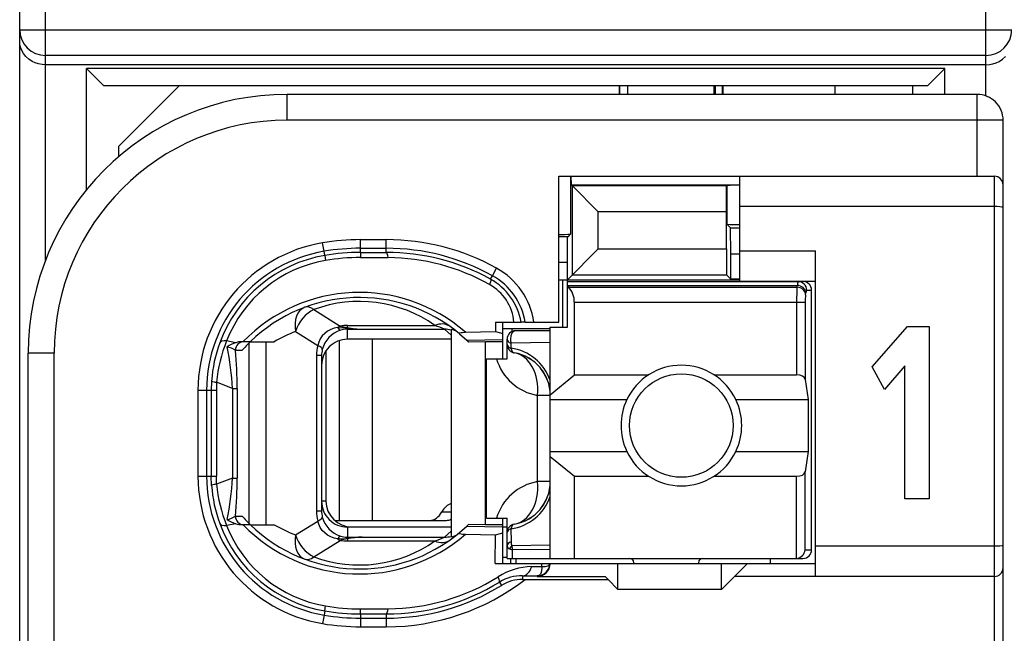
# Model space of a CAD drawing. Extents: x 0 to 183, y 0 to 176.
# Tile 24 of 31: x 1 to 12, y 121 to 128. Entities that reach past the tile are written whole.
import ezdxf

# ---------------------------------------------------------------- set-up
doc = ezdxf.new("R2010")
doc.units = 0
doc.header["$LTSCALE"] = 11.433931
doc.header["$MEASUREMENT"] = 0
doc.layers.get('0').update_dxf_attribs({"linetype": 'CONTINUOUS'})

msp = doc.modelspace()

# ---------------------------------------------------------------- linework, layer by layer
at = {"color": 7, "linetype": 'CONTINUOUS'}
for p, q in [((0.5008, 19.702), (0.5008, 140.1007)), ((0.8008, 125.0291), (0.8008, 135.0723)), ((11.7007, 126.9349), (11.7007, 135.0723)), ((0.5008, 127.7022), (12.0008, 127.7022)), ((0.5035, 127.5344), (0.5008, 127.5709)), ((0.5114, 127.4985), (0.5035, 127.5344)), ((0.5256, 127.461), (0.5114, 127.4985)), ((0.5462, 127.4252), (0.5256, 127.461)), ((0.5735, 127.3914), (0.5462, 127.4252)), ((0.6065, 127.3614), (0.5735, 127.3914)), ((11.7007, 127.4031), (0.8008, 127.4031)), ((11.8951, 127.3614), (11.9281, 127.3914)), ((0.6458, 127.3352), (0.6065, 127.3614)), ((0.6809, 127.3187), (0.6458, 127.3352)), ((0.7192, 127.3063), (0.6809, 127.3187)), ((0.7595, 127.2984), (0.7192, 127.3063)), ((0.8008, 127.296), (0.7595, 127.2984)), ((11.7007, 127.296), (0.8008, 127.296)), ((11.7007, 127.296), (11.7421, 127.2984)), ((11.7421, 127.2984), (11.7824, 127.3063)), ((11.7824, 127.3063), (11.8207, 127.3187)), ((11.8207, 127.3187), (11.8558, 127.3352)), ((11.8558, 127.3352), (11.8951, 127.3614)), ((1.2759, 125.848), (1.2759, 127.2522)), ((1.4757, 127.0521), (1.2759, 127.2522)), ((11.2257, 127.2522), (1.2759, 127.2522)), ((11.0259, 127.0521), (11.2257, 127.2522)), ((11.2257, 126.9522), (11.2257, 127.2522)), ((11.0259, 127.0521), (1.4757, 127.0521)), ((1.6507, 126.352), (2.3508, 127.0521)), ((7.4509, 127.0521), (7.4509, 126.9522)), ((7.4585, 126.9522), (7.4585, 127.0521)), ((7.5508, 126.9522), (7.5508, 127.0521)), ((8.5509, 126.9522), (8.5509, 127.0521)), ((8.5609, 127.0521), (8.5609, 126.9522)), ((8.6433, 127.0521), (8.6433, 126.9522)), ((8.6508, 127.0521), (8.6508, 126.9522)), ((9.9507, 127.0521), (9.9507, 126.9522)), ((10.8509, 127.0521), (10.8509, 126.9522)), ((3.6007, 126.6521), (3.6007, 126.9522)), ((11.6008, 126.9522), (3.6007, 126.9522)), ((11.6008, 126.002), (11.6008, 126.9522)), ((11.9009, 126.6521), (3.6007, 126.6521)), ((11.9009, 104.4522), (11.9009, 126.6521)), ((1.6507, 126.2318), (1.6507, 126.352)), ((6.7509, 124.3122), (6.7509, 126.002)), ((6.7509, 126.002), (11.8007, 126.002)), ((6.8873, 126.002), (6.8873, 125.3319)), ((6.8966, 125.9021), (6.8918, 126.002)), ((6.8966, 125.9021), (6.9079, 125.8907)), ((6.8966, 125.9021), (8.8506, 125.9021)), ((8.6973, 125.8945), (8.6935, 125.8907)), ((8.6973, 125.8945), (8.6973, 125.4473)), ((8.8506, 124.7873), (8.8506, 126.002)), ((11.8007, 105.237), (11.8007, 126.002)), ((6.9079, 124.8593), (6.9079, 125.8907)), ((6.9079, 125.8907), (7.2084, 125.5903)), ((8.6935, 125.8907), (6.9079, 125.8907)), ((8.6932, 125.5903), (8.6935, 125.8907)), ((7.2084, 125.1597), (7.2084, 125.5903)), ((8.6932, 125.5903), (7.2084, 125.5903)), ((8.6932, 125.1597), (8.6932, 125.5903)), ((11.8007, 125.6523), (8.8506, 125.6523)), ((8.7411, 125.4036), (8.6973, 125.4473)), ((6.8573, 125.3023), (6.8873, 125.3319)), ((8.7425, 125.1035), (8.7411, 125.4036)), ((8.7411, 125.4036), (8.8506, 125.4036)), ((4.0285, 125.1325), (4.012, 125.231)), ((4.4509, 125.119), (4.4509, 125.2679)), ((4.4509, 125.2679), (4.7506, 125.2679)), ((4.7506, 125.1194), (4.7506, 125.2679)), ((6.8573, 125.3023), (6.7509, 125.3023)), ((6.8508, 125.0022), (6.8521, 125.302)), ((4.0368, 125.0842), (4.0285, 125.1325)), ((4.4509, 125.1679), (4.7506, 125.1679)), ((4.4509, 125.119), (4.7506, 125.1194)), ((4.4509, 125.1183), (4.4516, 125.0605)), ((6.8508, 124.8021), (7.2084, 125.1597)), ((7.2084, 125.1597), (8.6932, 125.1597)), ((8.6932, 125.1597), (8.6935, 124.8593)), ((8.7425, 124.8103), (8.7425, 125.1035)), ((8.7425, 125.1035), (8.8506, 125.1035)), ((8.8506, 125.1373), (9.7257, 125.1373)), ((9.7257, 121.3621), (9.7257, 125.1373)), ((4.0368, 125.0839), (4.0458, 125.0263)), ((4.4516, 125.0605), (4.7713, 125.0594)), ((6.8508, 125.0022), (6.7509, 125.0022)), ((6.8508, 124.2522), (6.8508, 125.0022)), ((5.9798, 124.8496), (6.0284, 124.9371)), ((5.9581, 124.81), (5.9798, 124.8496)), ((6.7509, 124.8021), (8.8506, 124.8021)), ((6.7956, 124.2522), (6.7956, 124.8021)), ((6.8508, 124.7821), (9.5807, 124.7821)), ((6.9079, 124.8593), (8.6935, 124.8593)), ((8.7425, 124.8103), (8.6935, 124.8593)), ((8.8506, 124.8103), (8.7425, 124.8103)), ((8.8506, 124.7873), (9.7257, 124.7873)), ((6.8508, 124.738), (9.5149, 124.738)), ((6.8607, 124.7156), (6.8508, 124.7239)), ((6.8607, 124.7156), (9.5114, 124.7156)), ((9.5114, 124.7156), (9.5149, 124.738)), ((9.611, 124.6291), (9.6144, 124.6512)), ((9.6244, 124.6822), (9.6809, 124.6822)), ((9.6809, 121.6722), (9.6809, 124.6822)), ((6.9307, 123.7007), (6.9307, 124.5423)), ((6.9307, 124.5423), (9.6065, 124.5423)), ((9.5069, 124.5423), (9.5069, 123.7007)), ((9.6065, 124.5423), (9.6065, 123.648)), ((3.9107, 124.4569), (4.2163, 124.2657)), ((6.0146, 124.3122), (6.0157, 124.2026)), ((6.0146, 124.3122), (6.3126, 124.3122)), ((6.1008, 123.887), (6.1008, 124.3122)), ((6.3133, 124.3122), (6.3144, 124.3122)), ((6.3605, 124.3122), (6.3147, 124.3122)), ((6.3609, 124.3122), (6.7509, 124.3122)), ((3.6985, 124.2023), (3.9558, 124.0414)), ((4.0692, 124.2054), (4.0361, 124.1802)), ((4.1057, 124.2254), (4.0692, 124.2054)), ((4.1446, 124.2402), (4.1057, 124.2254)), ((4.1856, 124.2498), (4.1446, 124.2402)), ((4.1856, 124.2498), (4.2917, 124.2454)), ((4.2917, 124.2454), (4.3007, 124.2484)), ((4.2917, 124.2454), (4.2917, 124.2295)), ((4.3059, 124.2433), (4.2917, 124.2454)), ((4.3007, 124.2295), (4.2917, 124.2295)), ((4.3007, 124.2484), (4.3007, 124.2729)), ((4.3007, 124.2729), (5.3129, 124.2729)), ((4.3007, 124.112), (4.3007, 124.2295)), ((4.3007, 124.2295), (4.4705, 124.2285)), ((4.3059, 124.2433), (4.3011, 124.2302)), ((4.4705, 124.2285), (5.4262, 124.2285)), ((5.5006, 124.1596), (5.4262, 124.2285)), ((5.5006, 124.2264), (5.5006, 121.8203)), ((5.6677, 124.1947), (6.0157, 124.2026)), ((6.0157, 124.203), (6.1008, 124.1782)), ((6.1001, 124.2371), (6.6509, 124.2371)), ((6.2051, 124.2371), (6.2051, 124.2013)), ((6.6509, 124.2123), (6.2506, 124.2123)), ((6.6509, 121.5723), (6.6509, 124.2522)), ((6.6509, 124.2522), (6.8508, 124.2522)), ((10.3842, 123.7914), (10.7938, 124.261)), ((10.7938, 124.261), (11.0427, 124.261)), ((11.0427, 124.261), (11.0427, 122.2622)), ((3.005, 124.0724), (2.8989, 124.0927)), ((3.1745, 124.0848), (3.0815, 124.0848)), ((3.1624, 121.9744), (3.1624, 124.0724)), ((3.1749, 124.0848), (3.4525, 124.0848)), ((3.3567, 121.9623), (3.3567, 124.0848)), ((3.9669, 124.0803), (3.9558, 124.0414)), ((3.9844, 124.1172), (3.9669, 124.0803)), ((4.0075, 124.1506), (3.9844, 124.1172)), ((4.0361, 124.1802), (4.0075, 124.1506)), ((4.2042, 124.0962), (4.2042, 122.0122)), ((5.5006, 124.112), (4.3007, 124.112)), ((4.586, 124.112), (4.586, 122.0122)), ((5.5995, 124.1758), (5.6843, 124.1003)), ((5.6843, 124.1003), (6.1008, 124.1093)), ((5.6843, 124.1003), (5.7008, 124.0848)), ((5.7011, 124.0841), (5.7053, 124.0803)), ((5.9006, 124.0848), (5.7053, 124.0803)), ((5.9006, 121.9623), (5.9006, 124.0848)), ((6.1008, 124.0848), (5.9006, 124.0848)), ((6.1507, 123.887), (6.1507, 124.112)), ((6.1955, 124.0679), (6.1948, 124.0104)), ((6.6509, 124.0741), (6.1955, 124.0679)), ((3.0012, 123.9846), (3.0794, 123.9846)), ((4.0506, 123.9773), (4.0506, 122.2372)), ((0.6007, 107.1522), (0.6007, 123.9522)), ((0.9007, 123.9522), (0.6007, 123.9522)), ((0.9007, 117.2608), (0.9007, 123.9522)), ((3.9421, 123.9263), (3.9421, 122.1204)), ((4.0006, 123.9263), (3.9421, 123.9263)), ((4.0006, 123.9263), (4.0006, 122.1204)), ((5.9109, 122.037), (5.9109, 123.887)), ((5.9109, 123.887), (6.1507, 123.887)), ((10.5248, 123.5308), (10.3842, 123.7914)), ((10.7616, 123.8058), (10.5248, 123.5308)), ((10.7616, 122.2622), (10.7616, 123.8058)), ((2.7256, 123.6287), (2.7218, 123.5222)), ((2.7835, 123.6152), (2.7804, 123.5222)), ((2.9664, 123.5432), (2.7835, 123.6152)), ((6.6509, 123.4699), (6.9307, 123.7007)), ((6.9307, 123.7007), (7.7926, 123.7007)), ((8.5489, 123.7007), (9.5069, 123.7007)), ((9.6065, 123.648), (9.6423, 123.4123)), ((2.5675, 123.5222), (2.5675, 122.5249)), ((2.5675, 123.5222), (2.7804, 123.5222)), ((2.6677, 123.5222), (2.6677, 122.5249)), ((2.7218, 123.5222), (2.7218, 122.5249)), ((2.7804, 123.5222), (2.7804, 122.5249)), ((2.9664, 123.5432), (2.9664, 122.5035)), ((2.9664, 123.5432), (3.0219, 123.5432)), ((3.0219, 123.5432), (3.0219, 122.5035)), ((6.5042, 122.4622), (6.5042, 123.4623)), ((6.6509, 123.4623), (6.5042, 123.4623)), ((6.6509, 123.4123), (7.5387, 123.4123)), ((8.8027, 123.4123), (9.6423, 123.4123)), ((9.6423, 123.4123), (9.6423, 122.8122)), ((6.6509, 122.8122), (7.5387, 122.8122)), ((8.8027, 122.8122), (9.6423, 122.8122)), ((9.6423, 122.8122), (9.6065, 122.5762)), ((6.6509, 122.7543), (6.9307, 122.5235)), ((2.5675, 122.5249), (2.7804, 122.5249)), ((2.7256, 122.4181), (2.7218, 122.5249)), ((2.7835, 122.4318), (2.7804, 122.5249)), ((2.9664, 122.5035), (2.7835, 122.4318)), ((2.9664, 122.5035), (3.0219, 122.5035)), ((6.9307, 121.5723), (6.9307, 122.5235)), ((6.9307, 122.5235), (7.7926, 122.5235)), ((8.5489, 122.5235), (9.5069, 122.5235)), ((9.5069, 121.5723), (9.5069, 122.5235)), ((9.6065, 121.6722), (9.6065, 122.5762)), ((6.6509, 122.4622), (6.5042, 122.4622)), ((11.0427, 122.2622), (10.7616, 122.2622)), ((4.0506, 122.2372), (4.0006, 122.2372)), ((3.0012, 122.0622), (3.0794, 122.0622)), ((4.0006, 122.1204), (3.9421, 122.1204)), ((5.3948, 122.1122), (5.5006, 122.1122)), ((5.9109, 122.037), (6.1507, 122.037)), ((6.1008, 121.512), (6.1008, 122.037)), ((6.1507, 121.5723), (6.1507, 122.037)), ((3.005, 121.9744), (2.8989, 121.954)), ((3.1745, 121.9623), (3.0815, 121.9623)), ((3.1749, 121.9623), (3.4525, 121.9623)), ((3.6985, 121.8445), (3.9558, 122.0053)), ((3.9669, 121.9668), (3.9558, 122.0053)), ((3.9844, 121.9299), (3.9669, 121.9668)), ((4.0075, 121.8961), (3.9844, 121.9299)), ((4.1522, 122.0122), (5.4465, 122.0122)), ((4.3007, 121.9347), (4.3007, 121.8172)), ((5.5006, 121.9347), (4.3007, 121.9347)), ((4.3507, 121.9371), (5.5006, 121.9371)), ((5.5995, 121.871), (5.6843, 121.9465)), ((5.6843, 121.9465), (5.7008, 121.9623)), ((5.6843, 121.9465), (6.1008, 121.9375)), ((5.7011, 121.9626), (5.7053, 121.9664)), ((5.9006, 121.9623), (5.7053, 121.9664)), ((6.1008, 121.9623), (5.9006, 121.9623)), ((6.1008, 121.9371), (6.1507, 121.9371)), ((6.1948, 121.9137), (6.1972, 121.7639)), ((4.0361, 121.8669), (4.0075, 121.8961)), ((4.0692, 121.8417), (4.0361, 121.8669)), ((4.1057, 121.8217), (4.0692, 121.8417)), ((4.1446, 121.8069), (4.1057, 121.8217)), ((4.1856, 121.7969), (4.1446, 121.8069)), ((4.1856, 121.7969), (4.2917, 121.8017)), ((4.2917, 121.8017), (4.2917, 121.8172)), ((4.3007, 121.8172), (4.2917, 121.8172)), ((4.3059, 121.8035), (4.2917, 121.8017)), ((4.2917, 121.8017), (4.3007, 121.7983)), ((4.3007, 121.8172), (4.4705, 121.8183)), ((4.3007, 121.7983), (4.3007, 121.7738)), ((4.3059, 121.8035), (4.3011, 121.8166)), ((4.4705, 121.8183), (5.4262, 121.8183)), ((5.5006, 121.8872), (5.4262, 121.8183)), ((5.6677, 121.852), (6.0157, 121.8441)), ((6.0126, 121.512), (6.0157, 121.8441)), ((6.0157, 121.8441), (6.1008, 121.8689)), ((3.9107, 121.5902), (4.2163, 121.7811)), ((4.3007, 121.7738), (5.3129, 121.7738)), ((6.1769, 121.6815), (6.2127, 121.6698)), ((6.6509, 121.7235), (6.2062, 121.7184)), ((6.6509, 121.6736), (6.2127, 121.6698)), ((9.6065, 121.6722), (9.6809, 121.6722)), ((11.8007, 121.7122), (9.7257, 121.7122)), ((6.1008, 121.5871), (6.1507, 121.5871)), ((6.1511, 121.5723), (9.5807, 121.5723)), ((6.1959, 121.512), (6.1959, 121.5723)), ((6.2141, 121.5723), (6.2127, 121.6698)), ((6.2506, 121.5723), (6.2506, 121.512)), ((9.2006, 121.5723), (9.2006, 121.512)), ((6.0126, 121.512), (9.7257, 121.512)), ((6.4367, 121.4765), (6.5517, 121.4779)), ((6.5521, 121.4555), (6.5507, 121.4341)), ((6.5517, 121.4779), (6.5524, 121.512)), ((6.5517, 121.4779), (6.5924, 121.4782)), ((6.5517, 121.4779), (6.5521, 121.4555)), ((6.5924, 121.4782), (6.6089, 121.481)), ((6.6089, 121.481), (6.6223, 121.4851)), ((6.6223, 121.4851), (6.633, 121.491)), ((6.633, 121.491), (6.6403, 121.4982)), ((6.6403, 121.4982), (6.6444, 121.512)), ((7.4357, 121.2123), (7.4357, 121.512)), ((7.6207, 121.522), (7.6207, 121.512)), ((8.3707, 121.522), (8.3707, 121.512)), ((8.6357, 121.2123), (8.6357, 121.512)), ((8.9357, 121.512), (8.7859, 121.3621)), ((6.3312, 121.3708), (6.3312, 121.3274)), ((6.3312, 121.3708), (6.5007, 121.3684)), ((6.5097, 121.3697), (6.5007, 121.3684)), ((6.5007, 121.3684), (6.5007, 121.3621)), ((6.5007, 121.3621), (7.2859, 121.3621)), ((6.5252, 121.377), (6.5097, 121.3697)), ((6.5369, 121.3904), (6.5252, 121.377)), ((6.5455, 121.4097), (6.5369, 121.3904)), ((6.5507, 121.4341), (6.5455, 121.4097)), ((7.3207, 121.3274), (7.2859, 121.3621)), ((8.6357, 121.2123), (8.7859, 121.3621)), ((11.8007, 121.3621), (8.7859, 121.3621)), ((6.0615, 121.2974), (6.0853, 121.2588)), ((6.3312, 121.3274), (7.3207, 121.3274)), ((7.3207, 121.3274), (7.4357, 121.2123)), ((8.6357, 121.2123), (7.4357, 121.2123)), ((4.0368, 120.9632), (4.0458, 121.0204)), ((4.4509, 120.9284), (4.4516, 120.9863)), ((4.4516, 120.9863), (4.7713, 120.9873)), ((4.0285, 120.9143), (4.012, 120.8158)), ((4.0368, 120.9625), (4.0285, 120.9143)), ((4.4509, 120.9277), (4.4509, 120.7789)), ((4.4509, 120.9277), (4.7506, 120.9274)), ((4.4509, 120.8788), (4.7506, 120.8788)), ((4.7506, 120.9274), (4.7506, 120.7789)), ((4.4509, 120.7789), (4.7506, 120.7789))]:
    msp.add_line(p, q, dxfattribs=at)
for centre, radius, start, end in [((3.6008, 123.952), 3.0001, 90.00235, 179.99758), ((11.6009, 126.6521), 0.3001, 359.99811, 90.00236), ((3.6007, 123.9521), 2.7, 90.00191, 179.99802), ((8.8377, 124.0147), 1.8853, 89.60665, 94.2688), ((8.8378, 127.3432), 1.9014, 265.76409, 270.38681), ((6.7637, 127.3292), 2.0011, 269.63087, 273.53908), ((4.3007, 123.5219), 1.7333, 99.58993, 179.99018), ((4.4517, 122.6268), 2.6411, 90.01718, 99.58391), ((4.7503, 122.633), 2.6348, 60.9835, 89.99345), ((4.3008, 123.5222), 1.6331, 99.59763, 179.99969), ((4.4526, 122.6169), 2.5511, 90.0374, 99.56829), ((4.4515, 122.6291), 2.4899, 90.01363, 99.58789), ((4.7509, 122.6366), 2.5313, 60.95479, 90.00518), ((4.7569, 122.6328), 2.4865, 61.11281, 90.14454), ((4.2988, 123.5315), 1.5746, 99.57785, 159.97816), ((4.2956, 123.5482), 1.4991, 99.59295, 158.70217), ((4.451, 122.6361), 2.4244, 89.9867, 99.62302), ((4.7549, 122.627), 2.4324, 60.65149, 89.61411), ((5.6108, 124.1848), 0.8605, 8.51602, 60.96913), ((5.616, 124.1905), 0.7075, 9.90557, 61.11446), ((5.6124, 124.1858), 0.7587, 9.58829, 61.03539), ((4.4378, 122.7847), 1.8711, 48.90237, 135.98374), ((5.6747, 124.2595), 0.5584, 5.4167, 60.80343), ((6.7038, 124.5537), 0.2265, 357.20128, 45.88202), ((12.3987, 124.5601), 2.8919, 176.91815, 180.35288), ((4.4376, 122.7848), 1.8124, 50.12841, 134.16764), ((4.4377, 123.0384), 1.5132, 54.6671, 110.38295), ((10.2177, 124.5568), 0.6111, 173.20038, 181.35364), ((4.2232, 122.7874), 1.509, 110.34481, 120.7094), ((4.3137, 123.9159), 0.3153, 107.40562, 165.42853), ((4.3009, 123.7745), 0.4984, 90.02017, 99.77258), ((4.5174, 125.3593), 1.1318, 258.96202, 267.62659), ((4.5274, 125.7834), 1.5559, 261.813, 267.90439), ((4.5782, 122.2328), 2.1683, 66.97825, 70.19581), ((4.3281, 123.5198), 1.6062, 159.94147, 176.11192), ((4.4804, 123.4578), 1.7042, 158.12736, 174.70032), ((3.0849, 123.8218), 0.263, 90.75376, 107.695), ((4.3015, 123.8118), 0.3005, 90.154, 180.17549), ((0.0602, 123.4178), 2.9089, 2.47122, 12.04576), ((-1.9448, 123.5317), 4.9667, 0.13273, 5.23111), ((6.1104, 123.4421), 0.5745, 19.78665, 81.54962), ((6.1506, 123.462), 0.5003, 0.03287, 80.39683), ((6.6039, 124.0533), 0.5994, 196.10159, 260.42035), ((6.1431, 123.4579), 0.5086, 20.24274, 39.99154), ((8.1707, 123.1118), 0.6998, 25.42993, 154.57007), ((8.1725, 123.1123), 0.7012, 154.66472, 205.33528), ((8.1717, 123.1123), 0.6987, 334.56855, 25.43145), ((8.1707, 123.1121), 0.6995, 205.38521, 334.61479), ((4.3008, 122.5249), 1.7333, 179.9999, 260.40845), ((4.3009, 122.5246), 1.6332, 179.98992, 260.40038), ((0.0607, 122.6289), 2.9085, 347.95346, 357.52956), ((-1.9448, 122.515), 4.9667, 354.76889, 359.86727), ((4.3232, 122.5263), 1.6013, 183.87686, 200.08628), ((4.4831, 122.5894), 1.7069, 185.29722, 201.85578), ((6.6044, 121.8708), 0.5998, 99.61419, 163.91113), ((6.1506, 122.4625), 0.5003, 279.60343, 359.96688), ((6.1103, 122.4824), 0.5745, 278.45335, 340.20986), ((6.1433, 122.466), 0.5083, 320.00735, 339.77), ((4.3012, 122.2349), 0.3002, 179.8299, 269.9077), ((4.3507, 122.2372), 0.3001, 180.00229, 269.99771), ((4.3622, 123.1921), 1.7094, 221.37371, 225.98889), ((4.2934, 122.1205), 0.2927, 180.02573, 193.63899), ((4.3137, 122.1308), 0.3153, 194.57107, 252.59567), ((4.2992, 122.5155), 1.575, 200.01676, 260.40977), ((4.2956, 122.4986), 1.4991, 201.3001, 260.4069), ((4.4379, 123.2622), 1.8711, 224.00646, 311.09161), ((4.4378, 123.2616), 1.812, 225.81329, 309.87385), ((4.2227, 123.2545), 1.5043, 239.20463, 249.60743), ((4.2447, 121.7725), 0.0633, 113.94595, 157.33742), ((4.352, 121.3197), 0.481, 96.11783, 106.42866), ((4.5176, 120.6878), 1.1314, 92.38359, 101.05128), ((4.5782, 123.8139), 2.1683, 289.80419, 293.02175), ((4.4382, 123.0073), 1.5121, 249.58198, 305.33962), ((4.3006, 122.269), 0.4951, 260.1952, 270.01205), ((9.4952, 121.6839), 0.1122, 275.97713, 354.02287), ((6.4535, 120.7193), 0.7578, 91.27255, 122.40678), ((6.5006, 121.5121), 0.1438, 270.05201, 359.94932), ((4.7547, 123.4186), 2.4313, 270.39171, 302.11945), ((6.3222, 120.8716), 0.4993, 88.96166, 121.47501), ((4.7505, 123.4121), 2.6332, 270.00232, 307.65437), ((4.7562, 123.4148), 2.4874, 269.87207, 301.65181), ((4.7506, 123.4128), 2.534, 270.00098, 301.78297), ((6.3294, 120.8587), 0.4687, 89.77193, 121.38816), ((4.4511, 123.411), 2.4247, 260.37768, 270.01261), ((4.4526, 123.4299), 2.5511, 260.43171, 269.9626), ((4.4515, 123.4176), 2.4899, 260.41162, 269.98592), ((4.4514, 123.4162), 2.6373, 260.40878, 269.98924)]:
    msp.add_arc(centre, radius, start, end, dxfattribs=at)
for points in [[(0.5008, 127.7022), (0.5008, 127.5371), (0.6351, 127.4031), (0.8008, 127.4031)], [(11.7007, 127.4031), (11.8665, 127.4031), (12.0008, 127.5371), (12.0008, 127.7022)], [(11.9009, 125.9021), (11.9009, 125.9576), (11.8561, 126.002), (11.8007, 126.002)], [(4.7713, 125.0594), (4.7658, 125.097), (4.7585, 125.1183), (4.7506, 125.1194)], [(9.5238, 124.7821), (9.5179, 124.7683), (9.5149, 124.7532), (9.5155, 124.738)], [(9.6244, 124.6822), (9.6244, 124.7373), (9.58, 124.7821), (9.5248, 124.7821)], [(9.6809, 124.6822), (9.6809, 124.7373), (9.6361, 124.7821), (9.5807, 124.7821)], [(9.611, 124.6291), (9.6086, 124.6756), (9.5648, 124.7135), (9.5114, 124.7156)], [(9.6144, 124.6512), (9.612, 124.6977), (9.5682, 124.7359), (9.5149, 124.738)], [(9.6234, 124.6822), (9.6175, 124.6732), (9.6148, 124.6622), (9.6151, 124.6515)], [(3.806, 124.4834), (3.7181, 124.4507), (3.6737, 124.3349), (3.6985, 124.2023)], [(3.9107, 124.4569), (3.8174, 124.4148), (3.7337, 124.3143), (3.6985, 124.2023)], [(3.9107, 124.4569), (3.8728, 124.4851), (3.8363, 124.4948), (3.806, 124.4834)], [(5.4861, 124.2632), (5.441, 124.2953), (5.3783, 124.2987), (5.3129, 124.2729)], [(4.2163, 124.2657), (4.2059, 124.2612), (4.1956, 124.2557), (4.1856, 124.2498)], [(4.1863, 124.2502), (4.1925, 124.235), (4.2042, 124.223), (4.219, 124.2164)], [(4.2159, 124.2657), (4.2438, 124.2574), (4.2721, 124.2519), (4.3007, 124.2488)], [(4.2917, 124.2295), (4.2669, 124.2288), (4.2428, 124.2243), (4.2194, 124.2168)], [(5.5006, 124.2195), (5.4765, 124.2257), (5.4514, 124.2285), (5.4262, 124.2285)], [(5.5788, 124.193), (5.5565, 124.2112), (5.5292, 124.2226), (5.5006, 124.2264)], [(6.2506, 124.2123), (6.1955, 124.2123), (6.1507, 124.1675), (6.1507, 124.112)], [(2.8989, 124.0927), (2.8555, 124.0955), (2.8266, 124.0876), (2.8193, 124.0707)], [(3.005, 124.0724), (2.9699, 124.0614), (2.9361, 124.0452), (2.9054, 124.0249)], [(3.0997, 124.0848), (3.0453, 124.0848), (3.0012, 124.04), (3.0012, 123.9846)], [(3.1745, 124.0841), (3.1414, 124.0524), (3.1097, 124.019), (3.0794, 123.9846)], [(6.1507, 124.112), (6.1507, 124.0944), (6.1676, 124.0776), (6.1955, 124.0679)], [(3.0016, 123.9853), (2.9726, 124.0052), (2.9399, 124.0183), (2.9051, 124.0242)], [(3.9558, 124.0414), (3.9466, 124.0039), (3.9421, 123.9649), (3.9421, 123.9263)], [(4.0089, 123.9952), (4.0106, 124.0076), (3.9917, 124.0242), (3.9558, 124.0414)], [(4.0089, 123.9952), (4.0034, 123.9728), (4.0006, 123.9494), (4.0006, 123.9263)], [(6.1507, 124.0538), (6.1507, 124.0366), (6.1673, 124.0204), (6.1948, 124.0104)], [(6.1507, 124.0538), (6.1507, 124.03), (6.159, 124.0073), (6.1745, 123.9894)], [(6.1745, 123.9894), (6.1821, 123.9804), (6.191, 123.9728), (6.2014, 123.967)], [(6.1948, 124.0104), (6.2, 123.9794), (6.2148, 123.9584), (6.2341, 123.9553)], [(6.2014, 123.967), (6.2113, 123.9611), (6.2224, 123.957), (6.2341, 123.9553)], [(6.5042, 123.4623), (6.5255, 123.7138), (6.4094, 123.9256), (6.2341, 123.9553)], [(6.5328, 123.7851), (6.4949, 123.8295), (6.4494, 123.8674), (6.3984, 123.8964)], [(2.7253, 123.6276), (2.7439, 123.6204), (2.7635, 123.6166), (2.7835, 123.6159)], [(9.6065, 123.648), (9.602, 123.678), (9.559, 123.7007), (9.5069, 123.7007)], [(9.5069, 122.5235), (9.559, 122.5235), (9.602, 122.5462), (9.6065, 122.5762)], [(2.7835, 122.4312), (2.7635, 122.4301), (2.7439, 122.4263), (2.7253, 122.4191)], [(6.2341, 121.9692), (6.4094, 121.9988), (6.5255, 122.2107), (6.5042, 122.4622)], [(5.501, 122.2066), (5.46, 122.1938), (5.4224, 122.1607), (5.3948, 122.1122)], [(6.3984, 122.0277), (6.4494, 122.057), (6.4949, 122.0946), (6.5328, 122.1394)], [(2.9051, 122.0226), (2.9399, 122.0284), (2.9726, 122.0419), (3.0016, 122.0615)], [(2.9054, 122.0219), (2.9361, 122.0016), (2.9699, 121.9854), (3.005, 121.9744)], [(3.0012, 122.0622), (3.0012, 122.0071), (3.0453, 121.9623), (3.0997, 121.9623)], [(3.9421, 122.1204), (3.9421, 122.0818), (3.9466, 122.0429), (3.9558, 122.0053)], [(3.9558, 122.0053), (3.9917, 122.0226), (4.0106, 122.0394), (4.0089, 122.0515)], [(5.255, 122.0122), (5.3084, 122.014), (5.359, 122.0501), (5.3948, 122.1122)], [(5.4465, 122.0122), (5.4648, 122.0129), (5.483, 122.0174), (5.5003, 122.026)], [(2.8193, 121.9764), (2.8266, 121.9592), (2.8555, 121.9512), (2.8989, 121.954)], [(3.005, 121.9744), (3.0298, 121.9668), (3.0556, 121.9623), (3.0815, 121.9623)], [(6.2341, 121.9692), (6.1858, 121.9609), (6.1507, 121.9192), (6.1507, 121.8706)], [(6.1948, 121.9137), (6.1673, 121.904), (6.1507, 121.8879), (6.1507, 121.8706)], [(6.2341, 121.9692), (6.2148, 121.9657), (6.2, 121.9447), (6.1948, 121.9137)], [(3.6985, 121.8445), (3.6737, 121.7118), (3.7181, 121.5961), (3.806, 121.5633)], [(3.6985, 121.8445), (3.7337, 121.7325), (3.8174, 121.6319), (3.9107, 121.5902)], [(4.1856, 121.7969), (4.1956, 121.7911), (4.2059, 121.7855), (4.2163, 121.7811)], [(4.2194, 121.83), (4.2428, 121.8224), (4.2669, 121.8179), (4.2917, 121.8172)], [(4.4705, 121.8183), (4.4154, 121.8166), (4.3606, 121.8114), (4.3059, 121.8035)], [(5.4262, 121.8183), (5.4514, 121.8183), (5.4765, 121.821), (5.5006, 121.8272)], [(5.5006, 121.8203), (5.5292, 121.8241), (5.5565, 121.8355), (5.5788, 121.8538)], [(5.3129, 121.7738), (5.3783, 121.748), (5.441, 121.7514), (5.4861, 121.7838)], [(6.1507, 121.7177), (6.15, 121.7011), (6.1607, 121.686), (6.1769, 121.6815)], [(6.1972, 121.7639), (6.1683, 121.7539), (6.1507, 121.7363), (6.1507, 121.7177)], [(6.2062, 121.7184), (6.1941, 121.708), (6.1841, 121.6956), (6.1769, 121.6815)], [(6.1972, 121.7635), (6.1962, 121.748), (6.1993, 121.7325), (6.2062, 121.7184)], [(6.2062, 121.7184), (6.2069, 121.7022), (6.209, 121.6856), (6.2127, 121.6698)], [(9.5807, 121.5723), (9.6361, 121.5723), (9.6809, 121.6171), (9.6809, 121.6722)], [(3.806, 121.5633), (3.8363, 121.552), (3.8728, 121.5616), (3.9107, 121.5902)], [(7.6207, 121.522), (7.6207, 121.5499), (7.5983, 121.5723), (7.5708, 121.5723)], [(8.4207, 121.5723), (8.3931, 121.5723), (8.3707, 121.5499), (8.3707, 121.522)], [(6.3312, 121.3708), (6.375, 121.3718), (6.4153, 121.4125), (6.4367, 121.4765)], [(11.8007, 121.3621), (11.8561, 121.3621), (11.9009, 121.4069), (11.9009, 121.4621)], [(4.7506, 120.9274), (4.7585, 120.9284), (4.7658, 120.9498), (4.7713, 120.9873)]]:
    msp.add_open_spline(points, degree=3, dxfattribs=at)
for points, knots in [([(11.9009, 125.6389), (11.9006, 125.6399), (11.8992, 125.6413), (11.8992, 125.6413), (11.8992, 125.6413), (11.8964, 125.643), (11.8964, 125.643), (11.8964, 125.643), (11.8872, 125.6458), (11.8872, 125.6458), (11.8872, 125.6458), (11.8634, 125.6492), (11.8634, 125.6492), (11.8634, 125.6492), (11.8334, 125.6513), (11.8334, 125.6513), (11.8334, 125.6513), (11.8007, 125.6523), (11.8007, 125.6523)], [0, 0, 0, 0, 1, 1, 1, 2, 2, 2, 3, 3, 3, 4, 4, 4, 5, 5, 5, 6, 6, 6, 6]), ([(5.9581, 124.81), (5.9592, 124.8086), (5.9609, 124.8041), (5.9609, 124.8041), (5.9609, 124.8041), (5.9609, 124.7976), (5.9609, 124.7976), (5.9609, 124.7976), (5.9575, 124.7783), (5.9575, 124.7783), (5.9575, 124.7783), (5.9471, 124.7473), (5.9471, 124.7473)], [0, 0, 0, 0, 1, 1, 1, 2, 2, 2, 3, 3, 3, 4, 4, 4, 4]), ([(5.5995, 124.1758), (5.5995, 124.1758), (5.5967, 124.1792), (5.5967, 124.1792), (5.5964, 124.1809), (5.5967, 124.1826), (5.5967, 124.1826), (5.5974, 124.1837), (5.5995, 124.1854), (5.5995, 124.1854), (5.5995, 124.1854), (5.6047, 124.1878), (5.6047, 124.1878), (5.6047, 124.1878), (5.6202, 124.1912), (5.6202, 124.1912), (5.6202, 124.1912), (5.6346, 124.193), (5.6346, 124.193), (5.6346, 124.193), (5.6677, 124.1947), (5.6677, 124.1947)], [0, 0, 0, 0, 1, 1, 1, 2, 2, 2, 3, 3, 3, 4, 4, 4, 5, 5, 5, 6, 6, 6, 7, 7, 7, 7]), ([(6.2506, 124.2123), (6.2169, 124.2123), (6.1893, 124.1675), (6.1893, 124.112), (6.1893, 124.0969), (6.1914, 124.0817), (6.1955, 124.0679)], [0, 0, 0, 0, 1, 1, 1, 2, 2, 2, 2]), ([(8.7707, 123.1122), (8.7707, 123.4437), (8.502, 123.712), (8.1709, 123.712), (7.8395, 123.712), (7.5708, 123.4437), (7.5708, 123.1122), (7.5708, 122.7808), (7.8395, 122.5121), (8.1709, 122.5121), (8.502, 122.5121), (8.7707, 122.7808), (8.7707, 123.1122), (8.7707, 123.1122), (8.7707, 123.1122), (8.7707, 123.1122)], [0, 0, 0, 0, 1, 1, 1, 2, 2, 2, 3, 3, 3, 4, 4, 4, 5, 5, 5, 5]), ([(5.5995, 121.871), (5.5995, 121.871), (5.5967, 121.8675), (5.5967, 121.8675), (5.5964, 121.8658), (5.5967, 121.8644), (5.5967, 121.8644), (5.5974, 121.8634), (5.5995, 121.8613), (5.5995, 121.8613), (5.5995, 121.8613), (5.6047, 121.8589), (5.6047, 121.8589), (5.6047, 121.8589), (5.6202, 121.8555), (5.6202, 121.8555), (5.6202, 121.8555), (5.6346, 121.8538), (5.6346, 121.8538), (5.6346, 121.8538), (5.6677, 121.852), (5.6677, 121.852)], [0, 0, 0, 0, 1, 1, 1, 2, 2, 2, 3, 3, 3, 4, 4, 4, 5, 5, 5, 6, 6, 6, 7, 7, 7, 7]), ([(11.9009, 121.7253), (11.9006, 121.7246), (11.8992, 121.7229), (11.8992, 121.7229), (11.8992, 121.7229), (11.8964, 121.7215), (11.8964, 121.7215), (11.8964, 121.7215), (11.8872, 121.7187), (11.8872, 121.7187), (11.8872, 121.7187), (11.8634, 121.7149), (11.8634, 121.7149), (11.8634, 121.7149), (11.8334, 121.7128), (11.8334, 121.7128), (11.8334, 121.7128), (11.8007, 121.7122), (11.8007, 121.7122)], [0, 0, 0, 0, 1, 1, 1, 2, 2, 2, 3, 3, 3, 4, 4, 4, 5, 5, 5, 6, 6, 6, 6]), ([(6.5007, 121.3621), (6.582, 121.3621), (6.6482, 121.4283), (6.6482, 121.5096), (6.6482, 121.5106), (6.6482, 121.5113), (6.6482, 121.512)], [0, 0, 0, 0, 1, 1, 1, 2, 2, 2, 2]), ([(6.0615, 121.2974), (6.0625, 121.2988), (6.0639, 121.3032), (6.0639, 121.3032), (6.0639, 121.3032), (6.0636, 121.3098), (6.0636, 121.3098), (6.0636, 121.3098), (6.0591, 121.3287), (6.0591, 121.3287), (6.0591, 121.3287), (6.0474, 121.3594), (6.0474, 121.3594)], [0, 0, 0, 0, 1, 1, 1, 2, 2, 2, 3, 3, 3, 4, 4, 4, 4])]:
    msp.add_open_spline(points, degree=3, knots=knots, dxfattribs=at)

doc.saveas('drawing.dxf')
